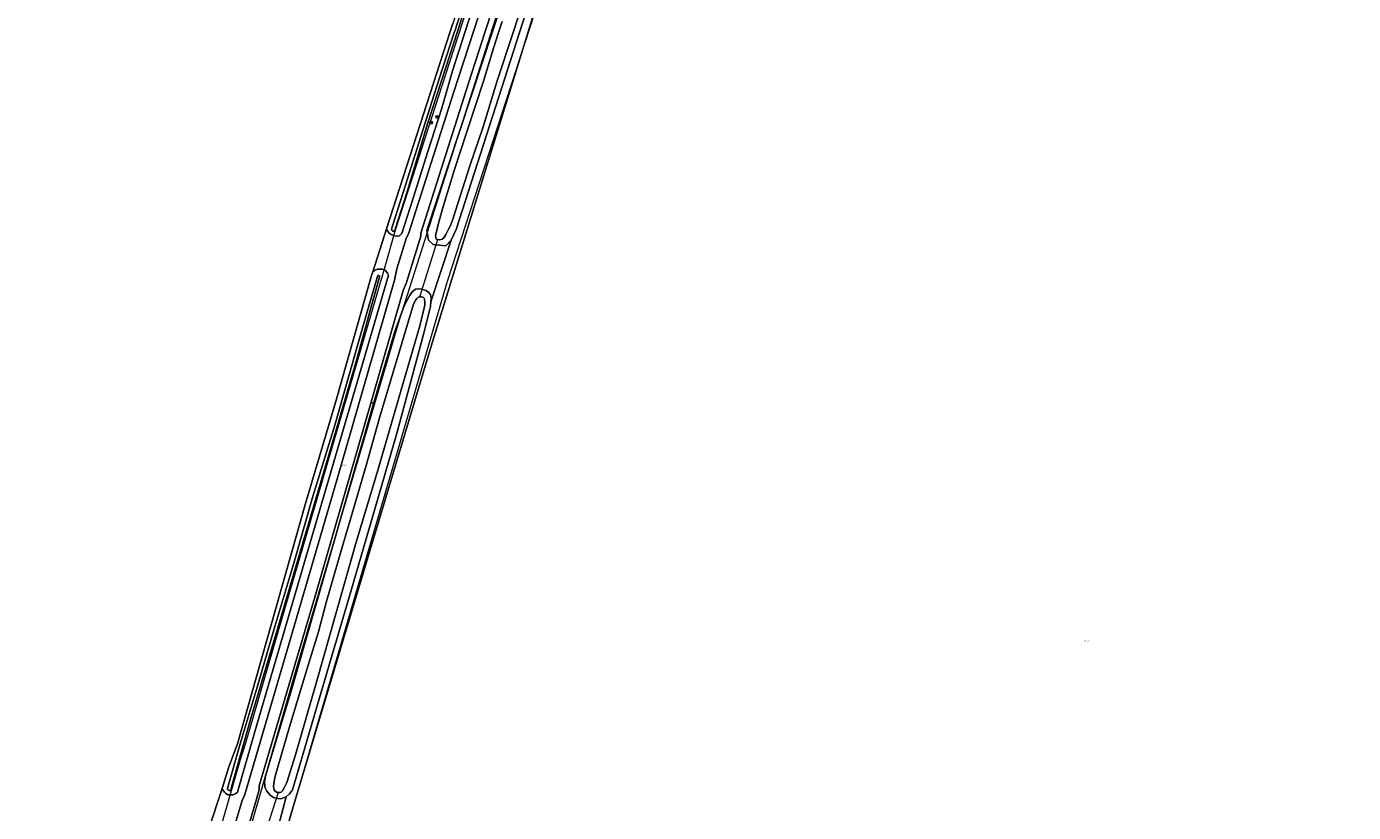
# Model space of a CAD drawing. Header units: metres. Extents: x 250001 to 257773, y 598992 to 609118.
# Tile 211 of 256: x 252019 to 252382, y 602504 to 602719. Entities that reach past the tile are written whole.
import ezdxf
from ezdxf.enums import TextEntityAlignment as Align
from ezdxf.lldxf.tags import DXFTag

# ---------------------------------------------------------------- set-up
doc = ezdxf.new("R2010")
doc.units = ezdxf.units.M
for name, color, linetype, lineweight in [('B-WE-GR-BOOM-S', 252, 'Continuous', 25), ('B-WE-GR-BOUWLAND-GV', 252, 'Continuous', 13), ('B-WE-GR-GRAS-GV', 252, 'Continuous', 13), ('B-WE-GR-GROENVOORZIENING-GV', 252, 'Continuous', 18), ('B-WE-KG-GRENS_PERCEEL-G', 150, 'KG-PERCEEL', 18), ('B-WE-KG-GRENS_PERCEEL-S', 150, 'Continuous', 25), ('B-WE-KW-KUNSTWERK_DUIKER-G', 252, 'Continuous', 18), ('B-WE-OG-WATER-GV', 252, 'Continuous', 18), ('B-WE-OG-WATER_SLOOT-GV', 252, 'Continuous', 18), ('B-WE-VH-VERHARDING_GESLOTEN-GV', 252, 'Continuous', 18), ('X-XX-AL-REFERENTIE-G', 7, 'Continuous', 18)]:
    doc.layers.add(name, color=color, linetype=linetype, lineweight=lineweight)
doc.styles.add('NLCS-ISO', font='NLCS-ISO.ttf')
doc.styles.get("Standard").update_dxf_attribs({"font": 'NLCS-ISO.ttf'})
tags = doc.linetypes.add('KG-PERCEEL', pattern='A,5.5,-2,["P",Standard,S=1.8,R=0,X=-0.5,Y=-0.9],-2,5.5,-2,[5,NLCS.SHX,S=0.75,R=0,X=0,Y=0],-2', length=19).pattern_tags.tags
tags[6] = DXFTag(74, 10)

# ---------------------------------------------------------------- blocks, each defined once
blk = doc.blocks.new('SKG-PERCEELNUMMER-SO')
at = {"style": 'NLCS-ISO', "oblique": 10, "flags": 1}
blk.add_attdef('GEMEENTECODE', text='', height=1.8, dxfattribs=at).set_placement((0, 2.6), align=Align.MIDDLE_CENTER)
at = {"style": 'NLCS-ISO', "oblique": 10}
blk.add_attdef('SECTIE', text='', height=1.8, dxfattribs=at).set_placement((-0.5, 0), align=Align.MIDDLE_RIGHT)
blk.add_attdef('PERCEELNUMMER', text='', height=1.8, dxfattribs=at).set_placement((0.5, 0), align=Align.MIDDLE_LEFT)
blk = doc.blocks.new('BS2021-132-Xref-KAD-20210617')
at = {"layer": 'B-WE-KG-GRENS_PERCEEL-G', "flags": 128}
for points in [[(252168.925, 602787.102), (252151.689, 602734.133), (252121.241, 602638.589), (252092.945, 602542.676), (252065.226, 602446.594), (252038.689, 602355.312), (252031.204, 602326.813)], [(252178.183, 602783.881), (252134.334, 602649.139), (252051.45, 602366.106), (252045.177, 602342.222)], [(252157.934, 602779.805), (252151.703, 602760.75), (252140.64, 602726.75), (252133.859, 602705.875), (252128.281, 602688.312), (252125.906, 602680.875), (252120.14, 602663.187), (252117.265, 602653.187), (252112.281, 602636), (252102.312, 602602), (252090.343, 602561.25), (252084.781, 602542.187), (252079.125, 602522.75), (252077.578, 602517.875), (252072.968, 602501.687), (252063.046, 602468.625), (252051.812, 602431.312), (252051.484, 602430.187), (252043.671, 602404.5), (252036.125, 602377.5), (252029.906, 602356.187), (252027.343, 602347), (252025.828, 602341.812), (252023.546, 602337), (252020.061, 602333.062), (252019.217, 602332.489)]]:
    blk.add_lwpolyline(points, dxfattribs=at)
at = {"layer": 'B-WE-KG-GRENS_PERCEEL-S', "xscale": 0.2, "yscale": 0.2, "zscale": 0.2}
for p, values in [((252106.005, 602598.785), {'PERCEELNUMMER': '143', 'SECTIE': 'M'}), ((252309.312, 602550.666), {'PERCEELNUMMER': '118', 'SECTIE': 'M'})]:
    blk.add_blockref('SKG-PERCEELNUMMER-SO', p, dxfattribs=at).add_auto_attribs(values)
blk = doc.blocks.new('SGR-BOOM_01-SO')
at = {"linetype": 'ByBlock', "lineweight": 18}
h = blk.add_hatch(color=0, dxfattribs=at)
h.dxf.hatch_style = 1
edge = h.paths.add_edge_path()
edge.add_arc((0, 0), 0.25, 0, 360)
at = {"color": 0, "linetype": 'ByBlock', "lineweight": 18}
for radius in [2, 0.25]:
    blk.add_circle((0, 0), radius, dxfattribs=at)
blk = doc.blocks.new('BS2021-132-Xref-BGT-GRIJS-20210617-aangepast')
at = {"layer": 'B-WE-GR-BOUWLAND-GV', "flags": 128}
for points in [[(252069.078, 602499.211), (252072.774, 602510.304), (252074.632, 602516.249), (252077, 602522.491), (252095.616, 602588.385), (252103.785, 602616.024), (252113.676, 602650.785), (252114.009, 602651.82), (252117.775, 602663.523), (252135.17, 602717.571), (252135.901, 602719.842)], [(252158.802, 602724.949), (252130.015, 602631.392), (252092.762, 602507.144), (252058.895, 602392.843), (252043.655, 602337.81), (252042.385, 602329.767), (252058.471, 602329.132), (252064.186, 602328.92), (252076.252, 602328.073), (252102.287, 602326.803), (252190.34, 602322.782), (252237.753, 602320.665), (252250.454, 602319.395), (252259.555, 602318.337), (252276.7, 602314.527), (252284.109, 602312.41), (252294.48, 602308.6), (252324.325, 602297.805), (252339.225, 602291.771), (252344.532, 602296.602), (252347.367, 602300.548), (252463.957, 602462.842)]]:
    blk.add_lwpolyline(points, dxfattribs=at)
at = {"layer": 'B-WE-GR-GRAS-GV', "flags": 128}
for points in [[(252058.895, 602392.843), (252092.762, 602507.144), (252130.015, 602631.392), (252158.802, 602724.949)], [(252158.008, 602729.36), (252154.227, 602717.571), (252136.857, 602663.417), (252135.429, 602660.464), (252129.907, 602643.532), (252129.817, 602642.268), (252128.015, 602634.986), (252120.463, 602607.273), (252115.783, 602590.888), (252108.017, 602564.253), (252098.956, 602533.555), (252091.984, 602509.971), (252091.229, 602508.857), (252090.27, 602507.996), (252085.326, 602489.427)]]:
    blk.add_lwpolyline(points, dxfattribs=at)
at = {"layer": 'B-WE-GR-GROENVOORZIENING-GV', "flags": 128}
for points in [[(252156.753, 602754.102), (252144.806, 602717.571), (252140.191, 602703.457), (252127.165, 602662.414), (252127.117, 602661.574), (252123.107, 602648.566), (252122.289, 602646.71), (252113.493, 602615.815), (252114.277, 602616.02), (252120.011, 602635.49), (252122.607, 602642.454), (252124.016, 602645.203), (252124.771, 602646.283), (252125.662, 602647.043), (252126.521, 602647.146), (252127.297, 602647.047), (252127.954, 602646.896), (252128.544, 602646.645), (252129.236, 602646.209), (252129.81, 602645.486), (252129.997, 602644.795), (252129.907, 602643.532), (252135.429, 602660.464), (252133.975, 602658.952), (252130.55, 602659.256), (252129.222, 602660.48), (252128.786, 602663.135), (252146.73, 602717.571), (252169.563, 602786.84)], [(252076.157, 602500), (252078.214, 602506.985), (252078.977, 602508.628), (252091.574, 602551.667), (252104.327, 602595.353), (252119.932, 602649.544), (252120.557, 602652.645), (252123.219, 602661.169), (252123.804, 602662.233), (252136.162, 602701.074), (252141.544, 602717.571), (252151.902, 602749.315)], [(252156.738, 602771.398), (252139.274, 602717.571), (252135.8, 602706.865), (252132.893, 602696.569), (252129.034, 602684.74), (252125.038, 602671.937), (252121.937, 602662.329), (252121.609, 602661.882), (252121.27, 602661.635), (252120.847, 602661.563), (252119.943, 602661.608), (252118.862, 602662.122), (252118.451, 602662.403), (252117.862, 602663.282), (252117.775, 602663.523), (252114.009, 602651.82), (252114.457, 602652.131), (252114.613, 602652.233), (252115.304, 602652.539), (252115.985, 602652.553), (252116.654, 602652.554), (252117.101, 602652.391), (252117.606, 602652.04), (252118.007, 602651.383), (252118.268, 602650.831), (252081.831, 602526.17), (252077.003, 602509.333), (252076.523, 602508.955), (252076.16, 602508.707), (252075.726, 602508.589), (252075.151, 602508.541), (252074.775, 602508.54), (252074.611, 602508.539), (252074.399, 602508.562), (252074.2, 602508.679), (252073.8, 602508.948), (252073.435, 602509.276), (252072.929, 602509.956), (252072.774, 602510.304), (252069.078, 602499.211)], [(252085.326, 602489.427), (252090.27, 602507.996), (252088.873, 602507.47), (252087.997, 602507.536), (252086.986, 602507.702), (252085.872, 602508.508), (252085.011, 602509.584), (252084.689, 602510.123), (252084.452, 602510.678), (252084.434, 602511.436), (252084.398, 602512.093), (252084.614, 602513.694), (252086.303, 602519.207), (252091.536, 602536.688), (252099.342, 602563.711), (252114.277, 602616.02), (252113.493, 602615.815), (252110.185, 602604.403), (252108.985, 602600.263), (252098.557, 602564.287), (252082.94, 602510.981), (252082.862, 602510.056), (252082.162, 602507.355), (252079.953, 602500)]]:
    blk.add_lwpolyline(points, dxfattribs=at)
at = {"layer": 'B-WE-KW-KUNSTWERK_DUIKER-G', "flags": 128}
for points in [[(252126.905, 602644.945), (252131.823, 602660.618)], [(252088.092, 602509.217), (252082.628, 602492.16)]]:
    blk.add_lwpolyline(points, dxfattribs=at)
at = {"layer": 'B-WE-OG-WATER-GV', "flags": 128}
for points in [[(252149.442, 602720.346), (252148.545, 602717.571), (252147.083, 602713.046), (252144.29, 602704.01), (252139.723, 602690.119), (252136.293, 602679.548), (252133.082, 602669.012), (252131.879, 602664.78), (252131.328, 602662.37), (252131.161, 602661.73), (252131.264, 602661.106), (252131.383, 602660.787), (252131.619, 602660.652), (252132.31, 602660.536), (252133, 602660.773), (252133.42, 602661.111), (252133.991, 602661.972), (252134.645, 602663.254), (252135.333, 602664.637), (252136.036, 602666.525), (252140.603, 602680.855), (252144.2, 602691.527), (252148.047, 602704.103), (252152.263, 602716.764), (252152.522, 602717.571), (252158.469, 602736.118)], [(252141.157, 602732.285), (252136.46, 602717.732), (252136.407, 602717.571), (252132.053, 602704.329), (252127.753, 602690.891), (252122.311, 602673.531), (252119.362, 602664.381), (252119.165, 602663.441), (252119.224, 602663.195), (252119.237, 602663.17), (252119.287, 602663.1), (252119.348, 602663.04), (252119.419, 602662.993), (252119.498, 602662.96), (252119.582, 602662.943), (252119.667, 602662.941), (252119.752, 602662.955), (252119.832, 602662.985), (252119.905, 602663.028), (252119.969, 602663.085), (252120.021, 602663.153), (252120.06, 602663.229), (252120.084, 602663.311), (252120.092, 602663.396), (252120.29, 602664.066), (252123.192, 602673.181), (252129.052, 602692.596), (252136.255, 602714.75), (252137.168, 602717.571), (252145.323, 602742.764)]]:
    blk.add_lwpolyline(points, dxfattribs=at)
for points in [[(252115.692, 602650.762), (252115.598, 602650.797), (252115.451, 602650.779), (252115.393, 602650.749), (252115.252, 602650.555), (252115.153, 602650.232), (252111.305, 602636.75), (252103.596, 602609.795), (252097.467, 602589.991), (252092.366, 602571.974), (252087.206, 602554.626), (252082.349, 602538.054), (252077.725, 602522.549), (252074.324, 602510.64), (252074.231, 602510.276), (252074.237, 602510.208), (252074.258, 602510.119), (252074.294, 602510.035), (252074.344, 602509.958), (252074.407, 602509.892), (252074.48, 602509.837), (252074.562, 602509.796), (252074.65, 602509.769), (252074.741, 602509.759), (252074.832, 602509.764), (252074.921, 602509.785), (252075.005, 602509.822), (252075.082, 602509.872), (252075.148, 602509.935), (252075.203, 602510.008), (252075.244, 602510.09), (252075.27, 602510.178), (252075.281, 602510.269), (252075.276, 602510.36), (252080.515, 602529.199), (252088.028, 602554.276), (252095.705, 602580.292), (252103.392, 602606.567), (252109.46, 602627.215), (252113.767, 602642.812), (252115.733, 602650.08), (252115.833, 602650.521), (252115.833, 602650.592), (252115.821, 602650.662), (252115.815, 602650.674), (252115.774, 602650.733)], [(252127.374, 602644.904), (252127.054, 602644.97), (252126.852, 602644.936), (252126.397, 602644.851), (252126.044, 602644.53), (252125.675, 602643.94), (252125.122, 602642.894), (252115.876, 602611.808), (252112.216, 602598.744), (252108.237, 602585.341), (252105.412, 602575.733), (252101.267, 602561.235), (252099.095, 602553.211), (252096.353, 602544.074), (252091.169, 602527.149), (252087.241, 602513.679), (252086.874, 602511.775), (252086.826, 602510.798), (252086.895, 602510.343), (252087.047, 602509.939), (252087.216, 602509.67), (252087.638, 602509.334), (252087.807, 602509.25), (252088.076, 602509.217), (252088.43, 602509.218), (252088.615, 602509.218), (252088.885, 602509.337), (252089.255, 602509.674), (252089.859, 602510.687), (252090.429, 602511.901), (252092.837, 602519.555), (252098.671, 602539.75), (252109.467, 602577.763), (252115.453, 602597.723), (252121.789, 602619.436), (252126.853, 602636.968), (252128.239, 602642.631), (252128.236, 602643.591), (252128.168, 602644.164), (252128.117, 602644.417), (252128.032, 602644.585), (252127.88, 602644.753)]]:
    blk.add_lwpolyline(points, close=True, dxfattribs=at)
at = {"layer": 'B-WE-OG-WATER_SLOOT-GV', "flags": 128}
for points in [[(252169.563, 602786.84), (252146.73, 602717.571), (252128.786, 602663.135), (252129.222, 602660.48), (252130.55, 602659.256), (252133.975, 602658.952), (252135.429, 602660.464), (252136.857, 602663.417), (252154.227, 602717.571), (252158.008, 602729.36)], [(252158.469, 602736.118), (252152.522, 602717.571), (252152.263, 602716.764), (252148.047, 602704.103), (252144.2, 602691.527), (252140.603, 602680.855), (252136.036, 602666.525), (252135.333, 602664.637), (252134.645, 602663.254), (252133.991, 602661.972), (252133.42, 602661.111), (252133, 602660.773), (252132.31, 602660.536), (252131.619, 602660.652), (252131.383, 602660.787), (252131.264, 602661.106), (252131.161, 602661.73), (252131.328, 602662.37), (252131.879, 602664.78), (252133.082, 602669.012), (252136.293, 602679.548), (252139.723, 602690.119), (252144.29, 602704.01), (252147.083, 602713.046), (252148.545, 602717.571), (252149.442, 602720.346)], [(252145.323, 602742.764), (252137.168, 602717.571), (252136.255, 602714.75), (252129.052, 602692.596), (252123.192, 602673.181), (252120.29, 602664.066), (252120.092, 602663.396), (252120.084, 602663.311), (252120.06, 602663.229), (252120.021, 602663.153), (252119.969, 602663.085), (252119.905, 602663.028), (252119.832, 602662.985), (252119.752, 602662.955), (252119.667, 602662.941), (252119.582, 602662.943), (252119.498, 602662.96), (252119.419, 602662.993), (252119.348, 602663.04), (252119.287, 602663.1), (252119.237, 602663.17), (252119.224, 602663.195), (252119.165, 602663.441), (252119.362, 602664.381), (252122.311, 602673.531), (252127.753, 602690.891), (252132.053, 602704.329), (252136.407, 602717.571), (252136.46, 602717.732), (252141.157, 602732.285)]]:
    blk.add_lwpolyline(points, dxfattribs=at)
for points in [[(252154.525, 602772.167), (252153.016, 602772.691), (252138.486, 602727.311), (252135.901, 602719.842), (252135.17, 602717.571), (252117.775, 602663.523), (252117.862, 602663.282), (252118.451, 602662.403), (252118.862, 602662.122), (252119.943, 602661.608), (252120.847, 602661.563), (252121.27, 602661.635), (252121.609, 602661.882), (252121.937, 602662.329), (252125.038, 602671.937), (252129.034, 602684.74), (252132.893, 602696.569), (252135.8, 602706.865), (252139.274, 602717.571), (252156.738, 602771.398)], [(252117.101, 602652.391), (252116.654, 602652.554), (252115.985, 602652.553), (252115.304, 602652.539), (252114.613, 602652.233), (252114.457, 602652.131), (252114.009, 602651.82), (252113.676, 602650.785), (252103.785, 602616.024), (252095.616, 602588.385), (252077, 602522.491), (252074.632, 602516.249), (252072.774, 602510.304), (252072.929, 602509.956), (252073.435, 602509.276), (252073.8, 602508.948), (252074.2, 602508.679), (252074.399, 602508.562), (252074.611, 602508.539), (252074.775, 602508.54), (252075.151, 602508.541), (252075.726, 602508.589), (252076.16, 602508.707), (252076.523, 602508.955), (252077.003, 602509.333), (252081.831, 602526.17), (252118.268, 602650.831), (252118.007, 602651.383), (252117.606, 602652.04)], [(252115.451, 602650.779), (252115.598, 602650.797), (252115.692, 602650.762), (252115.774, 602650.733), (252115.815, 602650.674), (252115.821, 602650.662), (252115.833, 602650.592), (252115.833, 602650.521), (252115.733, 602650.08), (252113.767, 602642.812), (252109.46, 602627.215), (252103.392, 602606.567), (252095.705, 602580.292), (252088.028, 602554.276), (252080.515, 602529.199), (252075.276, 602510.36), (252075.281, 602510.269), (252075.27, 602510.178), (252075.244, 602510.09), (252075.203, 602510.008), (252075.148, 602509.935), (252075.082, 602509.872), (252075.005, 602509.822), (252074.921, 602509.785), (252074.832, 602509.764), (252074.741, 602509.759), (252074.65, 602509.769), (252074.562, 602509.796), (252074.48, 602509.837), (252074.407, 602509.892), (252074.344, 602509.958), (252074.294, 602510.035), (252074.258, 602510.119), (252074.237, 602510.208), (252074.231, 602510.276), (252074.324, 602510.64), (252077.725, 602522.549), (252082.349, 602538.054), (252087.206, 602554.626), (252092.366, 602571.974), (252097.467, 602589.991), (252103.596, 602609.795), (252111.305, 602636.75), (252115.153, 602650.232), (252115.252, 602650.555), (252115.393, 602650.749)], [(252098.956, 602533.555), (252108.017, 602564.253), (252115.783, 602590.888), (252120.463, 602607.273), (252128.015, 602634.986), (252129.817, 602642.268), (252129.907, 602643.532), (252129.997, 602644.795), (252129.81, 602645.486), (252129.236, 602646.209), (252128.544, 602646.645), (252127.954, 602646.896), (252127.297, 602647.047), (252126.521, 602647.146), (252125.662, 602647.043), (252124.771, 602646.283), (252124.016, 602645.203), (252122.607, 602642.454), (252120.011, 602635.49), (252114.277, 602616.02), (252099.342, 602563.711), (252091.536, 602536.688), (252086.303, 602519.207), (252084.614, 602513.694), (252084.398, 602512.093), (252084.434, 602511.436), (252084.452, 602510.678), (252084.689, 602510.123), (252085.011, 602509.584), (252085.872, 602508.508), (252086.986, 602507.702), (252087.997, 602507.536), (252088.873, 602507.47), (252090.27, 602507.996), (252091.229, 602508.857), (252091.984, 602509.971)], [(252086.895, 602510.343), (252086.826, 602510.798), (252086.874, 602511.775), (252087.241, 602513.679), (252091.169, 602527.149), (252096.353, 602544.074), (252099.095, 602553.211), (252101.267, 602561.235), (252105.412, 602575.733), (252108.237, 602585.341), (252112.216, 602598.744), (252115.876, 602611.808), (252125.122, 602642.894), (252125.675, 602643.94), (252126.044, 602644.53), (252126.397, 602644.851), (252126.852, 602644.936), (252127.054, 602644.97), (252127.374, 602644.904), (252127.88, 602644.753), (252128.032, 602644.585), (252128.117, 602644.417), (252128.168, 602644.164), (252128.236, 602643.591), (252128.239, 602642.631), (252126.853, 602636.968), (252121.789, 602619.436), (252115.453, 602597.723), (252109.467, 602577.763), (252098.671, 602539.75), (252092.837, 602519.555), (252090.429, 602511.901), (252089.859, 602510.687), (252089.255, 602509.674), (252088.885, 602509.337), (252088.615, 602509.218), (252088.43, 602509.218), (252088.076, 602509.217), (252087.807, 602509.25), (252087.638, 602509.334), (252087.216, 602509.67), (252087.047, 602509.939)]]:
    blk.add_lwpolyline(points, close=True, dxfattribs=at)
at = {"layer": 'B-WE-VH-VERHARDING_GESLOTEN-GV', "flags": 128}
for points in [[(252151.902, 602749.315), (252141.544, 602717.571), (252136.162, 602701.074), (252123.804, 602662.233), (252123.219, 602661.169), (252120.557, 602652.645), (252119.932, 602649.544), (252104.327, 602595.353), (252091.574, 602551.667), (252078.977, 602508.628), (252078.214, 602506.985), (252076.157, 602500)], [(252079.953, 602500), (252082.162, 602507.355), (252082.862, 602510.056), (252082.94, 602510.981), (252098.557, 602564.287), (252108.985, 602600.263), (252110.185, 602604.403), (252113.493, 602615.815), (252122.289, 602646.71), (252123.107, 602648.566), (252127.117, 602661.574), (252127.165, 602662.414), (252140.191, 602703.457), (252144.806, 602717.571), (252156.753, 602754.102)]]:
    blk.add_lwpolyline(points, dxfattribs=at)
at = {"layer": 'B-WE-GR-BOOM-S', "xscale": 0.2, "yscale": 0.2, "zscale": 0.2}
for p in [(252129.99, 602692.643), (252131.699, 602694.192)]:
    blk.add_blockref('SGR-BOOM_01-SO', p, dxfattribs=at)

msp = doc.modelspace()

# ---------------------------------------------------------------- block references
at = {"layer": 'X-XX-AL-REFERENTIE-G'}
for name in ['BS2021-132-Xref-BGT-GRIJS-20210617-aangepast', 'BS2021-132-Xref-KAD-20210617']:
    msp.add_blockref(name, (0, 0), dxfattribs=at)

doc.saveas('drawing.dxf')
